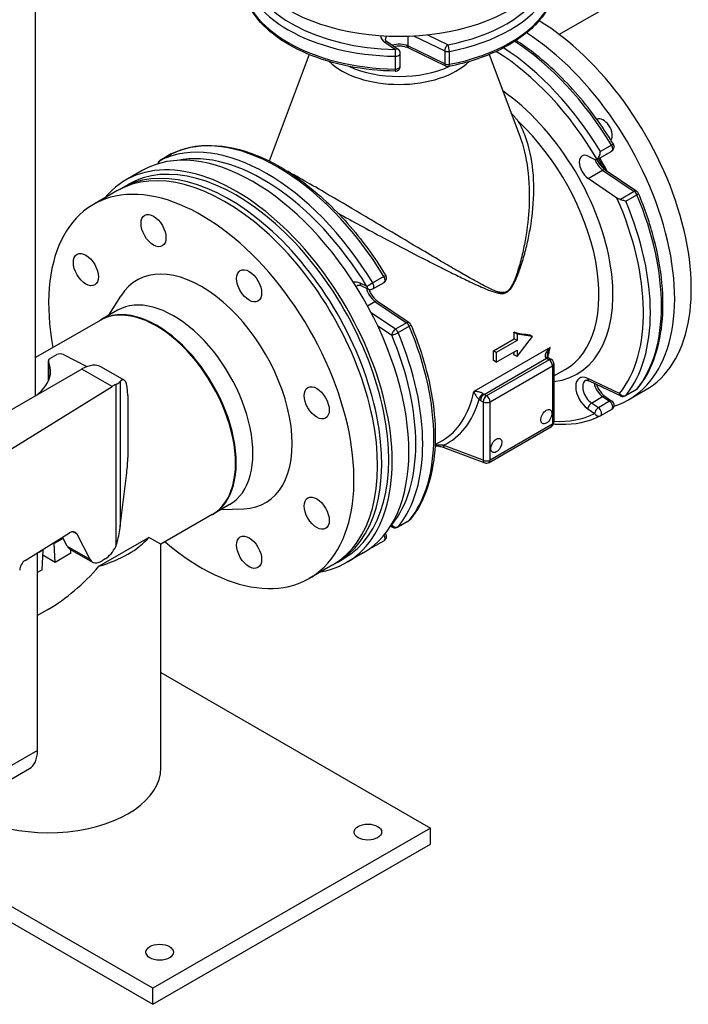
# Model space of a CAD drawing. Header units: millimetres. Extents: x 0 to 5940, y 0 to 4200.
# Tile 7 of 57: x 825 to 1046, y 560 to 886. Entities that reach past the tile are written whole.
import ezdxf

# ---------------------------------------------------------------- set-up
doc = ezdxf.new("R2010")
doc.units = ezdxf.units.MM
doc.header["$LTSCALE"] = 50
doc.layers.add('02-LINIE-035', color=2, linetype='CONTINUOUS')

msp = doc.modelspace()

# ---------------------------------------------------------------- linework, layer by layer
at = {"layer": '02-LINIE-035'}
for p, q in [((829.82, 761.7), (829.82, 1545.63)), ((1003.1, 881.4), (1335.79, 1073.48)), ((953.1, 880.82), (953.1, 877.54)), ((954.92, 880.9), (965.26, 875.89)), ((966.31, 877.94), (959.45, 881.26)), ((945.45, 878.81), (948.92, 876.41)), ((949.84, 876.43), (946.37, 878.82)), ((965.26, 871.65), (953.1, 877.54)), ((920.41, 874.69), (907.17, 839.44)), ((948.88, 874.15), (948.88, 869.9)), ((950.55, 870.84), (950.55, 875.09)), ((965.6, 870.9), (953.44, 876.79)), ((965.26, 875.89), (965.26, 871.65)), ((966.83, 871.48), (966.83, 875.72)), ((979.95, 874.69), (990.11, 847.65)), ((1020.52, 844.68), (1016.84, 842.55)), ((874.75, 841.77), (871.07, 839.65)), ((871.1, 839.66), (874.78, 841.78)), ((1015.73, 839.96), (1020.55, 842.75)), ((1012.73, 841.08), (1015.01, 839.99)), ((865.12, 836.27), (859.61, 833.09)), ((1012.73, 833.68), (1017.56, 836.46)), ((1017.56, 836.46), (1028.03, 829.36)), ((1018.37, 836.54), (1028.85, 829.44)), ((858.12, 830.35), (860.42, 831.68)), ((1022.3, 827.18), (1012.73, 833.68)), ((856.74, 829.56), (848.93, 825.04)), ((1028.03, 829.36), (1023.45, 826.71)), ((1025.23, 826.12), (1028.9, 828.25)), ((945.14, 801.16), (941.47, 799.04)), ((941.5, 797.11), (945.17, 799.23)), ((939.54, 797.85), (937.25, 798.94)), ((937.7, 798.13), (939.99, 797.05)), ((854.11, 788.37), (858.06, 794.72)), ((939.68, 791.5), (942.18, 792.94)), ((942.18, 792.94), (952.66, 785.84)), ((942.99, 793.02), (953.47, 785.92)), ((856.92, 789.99), (851.4, 786.8)), ((851.17, 786.67), (829.82, 774.34)), ((948.98, 783.71), (940.92, 789.18)), ((943, 784.99), (947.73, 781.79)), ((952.66, 785.84), (948.98, 783.71)), ((949.85, 782.6), (953.53, 784.73)), ((981.41, 776.54), (988.3, 780.52)), ((989.24, 779.97), (982.35, 775.99)), ((989.24, 782.1), (988.19, 782.71)), ((989.24, 779.97), (988.3, 780.52)), ((994.3, 781.3), (989.24, 782.1)), ((989.24, 782.1), (989.24, 779.97)), ((989.24, 774.67), (994.3, 781.3)), ((994.3, 781.3), (993.38, 781.83)), ((1000.16, 777.66), (974.88, 763.07)), ((982.35, 775.99), (981.41, 776.54)), ((982.35, 772.81), (989.24, 776.79)), ((989.24, 776.79), (989.24, 774.67)), ((834.06, 766.58), (834.06, 773.31)), ((834.11, 773.09), (834.11, 766.69)), ((834.54, 773.98), (836.83, 775.3)), ((839.07, 775.34), (846.78, 771.33)), ((978.3, 762.14), (998.98, 774.09)), ((999.82, 773.61), (979.13, 761.66)), ((982.35, 772.81), (981.41, 773.35)), ((982.35, 775.99), (982.35, 772.81)), ((989.24, 774.67), (988.19, 775.28)), ((998.98, 774.09), (999.82, 773.61)), ((999.8, 774.17), (1000.63, 773.69)), ((845.15, 770.55), (804.12, 746.86)), ((855.15, 764.78), (845.15, 770.55)), ((859.18, 766.85), (851.65, 771.2)), ((980.28, 759.67), (1000.97, 771.62)), ((1000.97, 771.62), (1000.97, 752.3)), ((1001.44, 772.28), (1001.44, 752.96)), ((1001.44, 768.24), (1005.19, 770.4)), ((1023.11, 762.41), (1012.63, 767.4)), ((1013.08, 766.6), (1023.56, 761.61)), ((815.46, 740.21), (855.15, 764.78)), ((856.33, 765.42), (856.33, 711.81)), ((857.86, 766.37), (857.86, 718.54)), ((1025.07, 761.67), (1028.75, 763.79)), ((1028.9, 763.92), (1025.23, 761.8)), ((1026.27, 760.43), (1031.78, 763.61)), ((860.32, 761.8), (860.32, 741.23)), ((977.15, 760.15), (977.98, 759.67)), ((979.13, 761.66), (978.3, 762.14)), ((1013.88, 759.28), (1017.56, 761.41)), ((1017.56, 761.41), (1019.84, 759.86)), ((1018.37, 761.49), (1020.65, 759.94)), ((977.98, 759.67), (977.98, 740.35)), ((980.28, 740.35), (980.28, 759.67)), ((1012.63, 757.36), (1014.91, 755.81)), ((1016.16, 757.74), (1013.88, 759.28)), ((1019.84, 759.86), (1016.16, 757.74)), ((1020.55, 757.19), (1016.88, 755.06)), ((979.95, 739.61), (1000.63, 751.55)), ((1000.97, 752.3), (980.28, 740.35)), ((962.08, 745.51), (964.51, 746.92)), ((977.98, 740.35), (964.76, 745.3)), ((965.34, 744.44), (978.56, 739.5)), ((857.86, 718.54), (859.99, 736.19)), ((894.06, 725.65), (888.55, 722.46)), ((891.26, 724.03), (898.74, 724.27)), ((888.32, 722.33), (871.27, 712.49)), ((947.31, 718.5), (948.18, 718.09)), ((947.73, 718.89), (947.59, 718.96)), ((949.69, 718.15), (953.37, 720.27)), ((953.53, 720.4), (949.85, 718.28)), ((826.32, 707.13), (841.08, 716.27)), ((838.95, 714.43), (835.96, 712.7)), ((838.62, 714.74), (838.72, 714.56)), ((838.95, 714.43), (838.72, 714.56)), ((840.28, 711.9), (838.95, 714.43)), ((842.21, 716.67), (843.5, 715.92)), ((843.5, 715.92), (847.79, 707.56)), ((859.06, 710), (867.32, 714.77)), ((871.27, 712.49), (867.32, 714.77)), ((835.96, 712.7), (835.63, 712.89)), ((836.25, 706.5), (835.96, 712.7)), ((840.28, 711.9), (847.79, 707.56)), ((871.27, 638.4), (871.27, 712.49)), ((945.17, 713.67), (941.5, 711.55)), ((832.28, 710.58), (830.45, 709.52)), ((830.45, 644.14), (830.45, 709.68)), ((832, 704.05), (832.28, 710.58)), ((832.09, 710.7), (832.28, 710.58)), ((836.25, 706.5), (832.21, 708.84)), ((841.48, 709.52), (836.25, 706.5)), ((841.2, 710.91), (848.67, 706.6)), ((841.48, 709.52), (841.48, 710.75)), ((850.8, 705.23), (859.06, 710)), ((929.62, 706.51), (931.92, 707.84)), ((938.25, 709.61), (932.73, 706.43)), ((852.85, 707.63), (851.81, 706.99)), ((928.24, 705.71), (920.43, 701.2)), ((832, 704.05), (830.45, 703.15)), ((834.12, 691.04), (830.45, 688.92)), ((871.27, 670.03), (960.52, 618.5)), ((830.45, 644.14), (820.33, 638.3)), ((817.64, 632.35), (827.75, 638.18)), ((757.08, 624.51), (868.59, 560.12)), ((868.59, 565.43), (771.57, 621.45)), ((960.52, 618.5), (868.59, 565.43)), ((960.52, 613.19), (960.52, 618.5)), ((868.59, 560.12), (960.52, 613.19)), ((868.59, 560.12), (868.59, 565.43))]:
    msp.add_line(p, q, dxfattribs=at)
for centre, start, end in [((948.92, 875.09), 0, 55.4697), ((948.92, 870.84), 269.1748, 0), ((966.31, 872.36), 244.1519, 281.0413), ((1019.74, 844.16), 300, 31.2257), ((875.56, 840.36), 116.3273, 120), ((871.88, 838.24), 120, 170.5604), ((1027.93, 828.09), 22.7611, 55.8481), ((944.36, 800.64), 300, 31.2257), ((940.69, 798.51), 244.5303, 300), ((952.56, 784.57), 22.7611, 55.8481), ((999.82, 772.28), 0, 60), ((1027.93, 765.2), 300, 320.8597), ((1019.74, 758.59), 300, 55.8481), ((1024.26, 763.07), 244.5303, 300), ((1016.06, 756.47), 296.3273, 300), ((999.82, 752.96), 300, 0), ((979.13, 741.02), 249.507, 300), ((948.88, 719.56), 244.5303, 300), ((952.56, 721.68), 300, 320.8597), ((944.36, 715.08), 300, 38.9712), ((940.69, 712.95), 296.3273, 300)]:
    msp.add_arc(centre, 1.62, start, end, dxfattribs=at)
for centre, major_axis, ratio, start_param, end_param in [((950.18, 910.8), (-52, 0), 0.57735, 0, 3.141593), ((950.18, 904.16), (-52, 0), 0.57735, 0.024943, 1.545854), ((950.18, 905.49), (-50.37, 0), 0.57735, 0.088504, 1.545854), ((950.18, 899.92), (-52, 0), 0.57735, 0.024943, 1.545854), ((950.18, 905.49), (50.37, 0), 0.57735, 5.03831, 5.957264), ((950.18, 904.16), (52, 0), 0.57735, 5.03831, 5.957264), ((950.18, 899.92), (52, 0), 0.57735, 5.03831, 5.957264), ((995.22, 826.94), (36.56, -63.33), 0.57735, 0, 2.331418), ((950.18, 881.1), (-6.17, 0), 0.57735, 0.030777, 0.698132), ((950.18, 879.77), (-4.55, 0), 0.57735, 5.851213, 6.283185), ((989.7, 823.76), (36.56, -63.33), 0.57735, 6.155913, 8.588448), ((945.45, 877.48), (0.92, 1.34), 0.625473, 0, 0.83301), ((950.18, 875.52), (-4.55, 0), 0.57735, 4.014257, 5.24536), ((954.15, 878.26), (-0.71, -1.46), 0.524834, 5.457801, 6.283185), ((966.31, 876.61), (-0.71, -1.46), 0.524834, 3.887004, 5.457801), ((966.31, 876.61), (-0.31, 1.59), 0.261427, 4.071196, 5.641992), ((985.34, 821.24), (36.56, -63.33), 0.57735, 1.607838, 2.296329), ((948.92, 875.09), (-0.02, -1.62), 0.020363, 3.757219, 5.328015), ((948.92, 875.09), (1.62, 0), 0.57735, 4.687446, 6.283185), ((948.92, 875.09), (0.92, 1.34), 0.625473, 0, 0.83301), ((966.31, 876.61), (-1.62, 0), 0.57735, 0.872665, 1.896717), ((980.51, 818.45), (35.75, -61.92), 0.57735, 1.585111, 2.320025), ((981.66, 819.11), (-36.56, 63.33), 0.57735, 4.749431, 5.437867), ((950.18, 880.4), (27, 0), 0.57735, 3.681407, 5.743371), ((950.18, 882.86), (-26.7, 0), 0.57735, 0.896193, 2.245399), ((948.92, 870.84), (1.62, 0), 0.57735, 4.687446, 6.283185), ((966.31, 872.36), (-1.62, 0), 0.57735, 0.872665, 1.896717), ((966.31, 872.36), (-0.71, -1.46), 0.524834, 5.457801, 6.283185), ((966.31, 872.36), (0.31, -1.59), 0.261427, 0, 0.929603), ((948.92, 870.84), (-0.02, -1.62), 0.020363, 5.328015, 6.283185), ((980.51, 818.45), (28.6, -49.54), 0.57735, 6.041655, 8.541319), ((909.96, 777.72), (-36.56, 63.33), 0.57735, 4.749431, 6.246143), ((978.21, 817.12), (26.97, -46.72), 0.57735, 0, 2.051367), ((1017.77, 849.58), (-2.11, 3.66), 0.57735, 3.379241, 6.278099), ((906.28, 775.6), (-36.56, 63.33), 0.57735, 4.749431, 6.246143), ((1019.74, 844.16), (1.39, 0.84), 0.030238, 0, 0.954993), ((1019.74, 844.16), (0.81, -1.41), 0.57735, 0, 1.607838), ((896.17, 769.76), (35.75, -61.92), 0.57735, 0, 3.141593), ((901.69, 772.94), (-36.56, 63.33), 0.57735, 3.141593, 6.283185), ((875.56, 840.36), (-0.81, 1.41), 0.57735, 6.246143, 6.283185), ((875.56, 840.36), (-0.72, 1.46), 0.815936, 0, 0.052326), ((905.13, 774.93), (-35.75, 61.92), 0.57735, 4.749431, 6.091851), ((1013.01, 837.22), (-2.27, 3.94), 0.57735, 5.585054, 8.552113), ((896.17, 769.76), (-36.56, 63.33), 0.57735, 2.930382, 6.494396), ((892.49, 767.63), (35.75, -61.92), 0.57735, 0, 3.141593), ((871.88, 838.24), (-0.72, 1.46), 0.815936, 0.052326, 0.974615), ((871.88, 838.24), (-0.81, 1.41), 0.57735, 6.246143, 6.283185), ((1017.84, 840), (2.27, -3.94), 0.57735, 4.386342, 5.410521), ((1014.91, 841.37), (0.81, -1.41), 0.57735, 5.585054, 6.308863), ((987.87, 822.7), (29.25, -50.66), 0.57735, 1.502444, 1.588283), ((893.87, 768.43), (35.75, -61.92), 0.57735, 6.263899, 9.444064), ((1017.46, 835.2), (0.91, 1.34), 0.524834, 0, 0.825385), ((884.68, 763.12), (35.75, -61.92), 0.57735, 5.258708, 10.449255), ((1027.93, 828.09), (0.91, 1.34), 0.524834, 0, 0.825385), ((1027.93, 828.09), (0.81, -1.41), 0.57735, 1.354243, 2.268928), ((1027.93, 828.09), (1.5, 0.63), 0.175436, 5.339053, 6.283185), ((980.51, 818.45), (35.75, -61.92), 0.57735, 0.216553, 1.383254), ((981.66, 819.11), (36.56, -63.33), 0.57735, 0.216553, 1.354243), ((985.34, 821.24), (36.56, -63.33), 0.57735, 0.216553, 1.354243), ((884.68, 763.12), (21.29, -36.87), 0.57735, 5.983503, 9.724461), ((937.63, 793.7), (-3.09, 5.35), 0.57735, 5.585054, 6.124454), ((940.69, 798.51), (-1.39, -0.84), 0.030238, 4.096586, 5.667382), ((940.69, 798.51), (0.81, -1.41), 0.57735, 0, 1.607838), ((944.36, 800.64), (1.39, 0.84), 0.030238, 0, 0.954993), ((944.36, 800.64), (0.81, -1.41), 0.57735, 0, 1.607838), ((875.49, 757.82), (18.57, -32.17), 0.57735, 0, 3.141593), ((938.78, 794.36), (-2.27, 3.94), 0.57735, 0, 0.266718), ((938.4, 799.6), (-0.7, -1.47), 0.625473, 5.450176, 6.283185), ((942.46, 796.48), (2.27, -3.94), 0.57735, 4.179418, 5.410521), ((940.69, 798.51), (-0.7, -1.47), 0.625473, 5.450176, 6.283185), ((987.99, 795.67), (-1.63, 2.81), 0.57735, 1.076635, 1.147964), ((869.74, 754.5), (18.57, -32.17), 0.57735, 0, 3.141593), ((942.08, 791.68), (0.91, 1.34), 0.524834, 0, 0.825385), ((869.97, 754.63), (-18.57, 32.17), 0.57735, 3.135406, 6.289372), ((952.56, 784.57), (0.91, 1.34), 0.524834, 0, 0.825385), ((948.88, 782.45), (-0.91, -1.34), 0.524834, 3.966977, 5.537774), ((948.88, 782.45), (0.81, -1.41), 0.57735, 1.354243, 2.268928), ((952.56, 784.57), (0.81, -1.41), 0.57735, 1.354243, 2.268928), ((952.56, 784.57), (1.5, 0.63), 0.175436, 5.339053, 6.283185), ((909.96, 777.72), (36.56, -63.33), 0.57735, 0.216553, 1.354243), ((948.88, 782.45), (1.5, 0.63), 0.175436, 3.768256, 5.339053), ((905.13, 774.93), (35.75, -61.92), 0.57735, 0.216553, 1.354243), ((906.28, 775.6), (36.56, -63.33), 0.57735, 0.216553, 1.354243), ((950.18, 800.94), (-26.98, 46.72), 0.57735, 3.963143, 4.011428), ((955.23, 803.86), (-70.97, 20.45), 0.176059, 2.103773, 2.188211), ((943.28, 796.96), (-26.97, 46.72), 0.57735, 3.890838, 3.963143), ((950.18, 800.94), (-26.97, 46.72), 0.57735, 3.842553, 3.864775), ((962.82, 808.23), (-26.97, 46.72), 0.57735, 3.637969, 3.720856), ((811.37, 769.89), (23.4, 0), 0.57735, 5.664647, 6.522341), ((835.68, 773.31), (-1.62, 0), 0.57735, 5.497787, 6.522341), ((837.98, 774.64), (1.62, 0), 0.57735, 0.837758, 2.356194), ((998.45, 773.14), (1.06, 1.24), 0.426786, 0, 0.878362), ((998.98, 775.41), (0.81, -1.41), 0.57735, 5.262408, 5.497787), ((998.98, 772.76), (0.81, 1.41), 0.57735, 0, 0.785398), ((999.82, 772.28), (0.81, 1.41), 0.57735, 0, 0.785398), ((999.82, 772.28), (0.81, -1.41), 0.57735, 0.785398, 2.356194), ((845.15, 759.94), (6.5, 11.26), 0.57735, 0, 0.785398), ((999.82, 772.28), (1.62, 0), 0.57735, 5.497787, 6.283185), ((856.44, 753.43), (-2.53, -13.51), 0.218386, 2.279453, 3.476008), ((1013.01, 762.16), (-3.09, 5.35), 0.57735, 5.585054, 8.552113), ((1014.16, 762.82), (-2.27, 3.94), 0.57735, 0, 2.268928), ((1013.78, 768.07), (-0.7, -1.47), 0.625473, 5.450176, 6.283185), ((855.15, 754.17), (-6.17, -11.45), 0.556861, 3.777303, 3.910714), ((1017.84, 764.95), (2.27, -3.94), 0.57735, 4.179418, 5.410521), ((1027.93, 765.2), (0.81, -1.41), 0.57735, 0, 0.216553), ((1027.93, 765.2), (1.26, -1.03), 0.797426, 5.988187, 6.283185), ((937.54, 793.64), (26.97, -46.72), 0.57735, 0, 0.579263), ((938.69, 794.3), (27.79, -48.13), 0.57735, 6.223137, 6.803961), ((977.77, 761.2), (1.06, 1.24), 0.426786, 0.878362, 2.449158), ((977.15, 762.81), (1.62, -2.81), 0.57735, 5.262408, 5.497787), ((978.3, 760.82), (0.81, 1.41), 0.57735, 0.785398, 2.356194), ((979.13, 760.34), (0.81, 1.41), 0.57735, 0.785398, 2.356194), ((978.3, 763.47), (-0.81, 1.41), 0.57735, 2.120815, 2.356194), ((979.13, 760.34), (-0.81, 1.41), 0.57735, 3.926991, 5.497787), ((1017.46, 760.14), (0.91, 1.34), 0.524834, 0, 0.825385), ((1019.74, 758.59), (0.91, 1.34), 0.524834, 0, 0.825385), ((1024.26, 763.07), (1.26, -1.03), 0.797426, 4.417391, 5.988187), ((1024.26, 763.07), (-0.7, -1.47), 0.625473, 5.450176, 6.283185), ((1024.26, 763.07), (0.81, -1.41), 0.57735, 0, 0.216553), ((979.13, 760.34), (1.62, 0), 0.57735, 3.926991, 5.497787), ((1013.78, 758.02), (-0.91, -1.34), 0.524834, 3.966977, 5.537774), ((1016.06, 756.47), (-0.91, -1.34), 0.524834, 3.966977, 5.537774), ((1016.06, 756.47), (0.81, -1.41), 0.57735, 0, 2.268928), ((1019.74, 758.59), (0.81, -1.41), 0.57735, 0, 2.268928), ((980.51, 818.45), (35.75, -61.92), 0.57735, 5.924587, 6.246143), ((1016.06, 756.47), (0.72, -1.46), 0.815936, 4.764715, 6.283185), ((999.82, 752.96), (0.81, -1.41), 0.57735, 0, 0.785398), ((999.82, 752.96), (1.62, 0), 0.57735, 5.497787, 6.283185), ((965.91, 745.96), (-0.57, -1.52), 0.668835, 5.393898, 6.283185), ((856.44, 732.86), (-2.53, -13.51), 0.218386, 1.860574, 2.279453), ((979.13, 741.02), (-1.62, 0), 0.57735, 0.785398, 2.356194), ((979.13, 741.02), (-0.57, -1.52), 0.668835, 5.393898, 6.283185), ((979.13, 741.02), (0.81, -1.41), 0.57735, 0, 0.785398), ((851.58, 713.55), (-4.19, -14.75), 0.336924, 1.649937, 2.009759), ((948.88, 719.56), (1.26, -1.03), 0.797426, 4.417391, 5.988187), ((948.88, 719.56), (-0.7, -1.47), 0.625473, 5.450176, 6.283185), ((948.88, 719.56), (0.81, -1.41), 0.57735, 0, 0.216553), ((952.56, 721.68), (0.81, -1.41), 0.57735, 0, 0.216553), ((952.56, 721.68), (1.26, -1.03), 0.797426, 5.988187, 6.283185), ((841.08, 713.08), (1.85, 3.43), 0.556861, 5.917843, 7.052307), ((834.12, 724.39), (-37.15, 0), 0.57735, 2.036261, 2.676128), ((944.36, 715.08), (0.81, -1.41), 0.57735, 0, 1.566268), ((844.45, 716.54), (-3.25, -5.63), 0.57735, 5.934119, 6.283185), ((852.85, 712.94), (-3.09, -5.72), 0.556861, 0.769122, 1.672463), ((940.69, 712.95), (0.72, -1.46), 0.815936, 5.891812, 6.283185), ((940.69, 712.95), (0.81, -1.41), 0.57735, 0, 0.659468), ((826.32, 705), (1.23, 2.29), 0.556861, 0.769122, 2.339918), ((834.12, 733.93), (26.27, 45.5), 0.57735, 3.926991, 4.392456), ((851.81, 712.29), (-3.09, -5.72), 0.556861, 5.917843, 7.052307), ((821.25, 649.44), (6.5, -11.26), 0.57735, 0, 0.785398), ((834.12, 638.4), (37.15, 0), 0.57735, 3.485171, 6.283185)]:
    msp.add_ellipse(centre, major_axis=major_axis, ratio=ratio, start_param=start_param, end_param=end_param, dxfattribs=at)
for centre, major_axis in [((868.85, 816.39), (-2.92, 5.07)), ((846.46, 803.47), (-2.92, 5.07)), ((900.51, 798.11), (-2.92, 5.07)), ((922.9, 759.34), (-2.92, 5.07)), ((998.9, 754.76), (1.3, 2.25)), ((982.35, 745.21), (1.3, 2.25)), ((922.9, 722.78), (-2.92, 5.07)), ((900.51, 709.85), (-2.92, 5.07)), ((939.84, 617.17), (4.55, 0)), ((870.89, 577.37), (4.55, 0))]:
    msp.add_ellipse(centre, major_axis=major_axis, ratio=0.57735, dxfattribs=at)
for points, knots in [([(948.9, 869.22), (943.7, 869.29), (938.51, 869.83), (928.65, 871.77), (923.96, 873.18), (915.5, 876.77), (911.72, 878.95), (905.41, 883.91), (902.88, 886.7), (899.34, 892.68), (898.33, 895.89), (898.19, 899.12)], [0.810341, 0.810341, 0.810341, 0.810341, 1.114523, 1.114523, 1.418705, 1.418705, 1.722887, 1.722887, 2.02707, 2.02707, 2.331252, 2.331252, 2.331252, 2.331252]), ([(999.3, 889.78), (998.24, 887.97), (996.9, 886.24), (993.73, 882.96), (991.89, 881.42), (987.79, 878.57), (985.53, 877.26), (980.64, 874.91), (978.01, 873.87), (972.5, 872.09), (969.6, 871.35), (966.62, 870.77)], [5.8237082, 5.8237082, 5.8237082, 5.8237082, 6.0074991, 6.0074991, 6.1912899, 6.1912899, 6.3750807, 6.3750807, 6.5588715, 6.5588715, 6.7426624, 6.7426624, 6.7426624, 6.7426624]), ([(946.37, 878.82), (946.24, 878.9), (946.13, 878.99), (945.95, 879.16), (945.88, 879.24), (945.77, 879.39), (945.73, 879.45), (945.67, 879.57), (945.65, 879.62), (945.63, 879.7), (945.63, 879.74), (945.63, 879.77)], [1.6580628, 1.6580628, 1.6580628, 1.6580628, 1.7976891, 1.7976891, 1.9373155, 1.9373155, 2.0769418, 2.0769418, 2.2165682, 2.2165682, 2.3561945, 2.3561945, 2.3561945, 2.3561945]), ([(953.44, 876.79), (953.12, 876.95), (952.75, 877.08), (951.91, 877.31), (951.45, 877.39), (950.48, 877.47), (949.98, 877.48), (949.17, 877.41), (948.85, 877.37), (948.55, 877.31)], [1.658063, 1.658063, 1.658063, 1.658063, 1.925787, 1.925787, 2.203765, 2.203765, 2.487919, 2.487919, 2.67381, 2.67381, 2.67381, 2.67381]), ([(1021.13, 845), (1017.38, 851.18), (1013.11, 857.01), (1003.89, 867.46), (998.94, 872.09), (992.21, 877.14), (990.56, 878.29), (988.9, 879.35)], [0.8224402, 0.8224402, 0.8224402, 0.8224402, 1.1217826, 1.1217826, 1.4211251, 1.4211251, 1.5176456, 1.5176456, 1.5176456, 1.5176456]), ([(989.66, 852.53), (989.66, 852.54), (989.65, 852.55), (988.85, 853.56), (988.03, 854.51), (987.18, 855.44)], [-4.7452167, -4.7452167, -4.7452167, -4.7452167, -4.7395598, -4.7395598, -4.1362121, -4.1362121, -4.1362121, -4.1362121]), ([(985.85, 795.97), (986.17, 796.16), (986.48, 796.42), (987.11, 797.11), (987.42, 797.56), (987.98, 798.49), (988.24, 798.98), (989.02, 800.63), (989.5, 801.82), (990.55, 804.71), (991.09, 806.43), (992.06, 809.88), (992.49, 811.61), (993.62, 816.81), (994.17, 820.28), (994.86, 827.97), (994.89, 832.17), (994.09, 840.15), (993.29, 843.93), (991.36, 849.22), (990.58, 850.93), (989.66, 852.53)], [-50.507213, -50.507213, -50.507213, -50.507213, -50.298304, -50.298304, -50.032946, -50.032946, -49.767588, -49.767588, -49.158606, -49.158606, -48.300047, -48.300047, -47.441489, -47.441489, -45.724366, -45.724366, -43.614642, -43.614642, -41.578008, -41.578008, -40.53629, -40.53629, -40.53629, -40.53629]), ([(874.84, 841.82), (878.79, 843.77), (883.27, 844.71), (892.82, 844.51), (897.89, 843.38), (908.17, 839.23), (913.39, 836.21), (923.56, 828.57), (928.51, 823.94), (937.74, 813.49), (942.01, 807.66), (945.75, 801.48)], [3.964033, 3.964033, 3.964033, 3.964033, 4.263375, 4.263375, 4.562718, 4.562718, 4.86206, 4.86206, 5.161403, 5.161403, 5.460745, 5.460745, 5.460745, 5.460745]), ([(990.11, 847.65), (991.37, 844.29), (992.22, 840.67), (993.27, 832.83), (993.4, 828.58), (993.02, 820.81), (992.62, 817.29), (991.7, 812), (991.35, 810.24), (990.52, 806.74), (990.05, 804.99), (989.13, 802.05), (988.71, 800.84), (988, 799.18), (987.77, 798.69), (987.26, 797.74), (986.98, 797.29), (986.39, 796.61), (986.1, 796.36), (985.79, 796.18)], [41.674664, 41.674664, 41.674664, 41.674664, 43.614642, 43.614642, 45.724366, 45.724366, 47.441489, 47.441489, 48.300047, 48.300047, 49.158606, 49.158606, 49.767588, 49.767588, 50.032946, 50.032946, 50.298304, 50.298304, 50.507213, 50.507213, 50.507213, 50.507213]), ([(1015.75, 839.98), (1015.82, 840.02), (1015.9, 840.1), (1016.06, 840.3), (1016.15, 840.43), (1016.33, 840.77), (1016.42, 840.99), (1016.58, 841.43), (1016.65, 841.65), (1016.77, 842.1), (1016.81, 842.33), (1016.84, 842.55), (1016.84, 842.55), (1016.84, 842.55)], [0, 0, 0, 0, 0.0702595, 0.0702595, 0.1507881, 0.1507881, 0.2580896, 0.2580896, 0.3645241, 0.3645241, 0.4762975, 0.4762975, 0.4772933, 0.4772933, 0.4772933, 0.4772933]), ([(1015.7, 839.95), (1015.81, 839.68), (1015.95, 839.41), (1016.33, 838.72), (1016.61, 838.3), (1017.21, 837.55), (1017.53, 837.22), (1018.02, 836.79), (1018.2, 836.66), (1018.37, 836.54)], [3.7297282, 3.7297282, 3.7297282, 3.7297282, 3.9009769, 3.9009769, 4.185999, 4.185999, 4.4684667, 4.4684667, 4.6251225, 4.6251225, 4.6251225, 4.6251225]), ([(1018.58, 836.4), (1018.48, 836.57), (1018.39, 836.74), (1017.98, 837.4), (1017.64, 837.88), (1016.99, 838.83), (1016.69, 839.32), (1016.35, 839.97), (1016.28, 840.1), (1016.21, 840.24)], [-3.089584, -3.089584, -3.089584, -3.089584, -2.57085, -2.57085, -1.02519, -1.02519, 0.490176, 0.490176, 0.904209, 0.904209, 0.904209, 0.904209]), ([(985.79, 796.18), (985.54, 796.03), (985.28, 795.94), (984.66, 795.82), (984.29, 795.83), (983.57, 795.92), (983.21, 796.01), (982.33, 796.28), (981.82, 796.48), (980.73, 796.94), (980.15, 797.21), (978.77, 797.9), (977.97, 798.32), (976.1, 799.31), (975.04, 799.9), (972.57, 801.29), (971.15, 802.1), (968.1, 803.87), (966.46, 804.83), (962.49, 807.15), (960.14, 808.54), (954.04, 812.15), (950.23, 814.42), (943.95, 818.15), (941.49, 819.61), (935.02, 823.44), (931.05, 825.79), (924.69, 829.5), (922.16, 830.97), (917.38, 833.71), (915.2, 834.93), (913.34, 835.97), (913.25, 836.01), (913.16, 836.06)], [0, 0, 0, 0, 0.168761, 0.168761, 0.396367, 0.396367, 0.629466, 0.629466, 0.961224, 0.961224, 1.342211, 1.342211, 1.86596, 1.86596, 2.546833, 2.546833, 3.431969, 3.431969, 4.426993, 4.426993, 5.79835, 5.79835, 7.929087, 7.929087, 9.288165, 9.288165, 11.544565, 11.544565, 13.214471, 13.214471, 15.09136, 15.09136, 15.185612, 15.185612, 15.185612, 15.185612]), ([(1029.19, 764.17), (1031.38, 766.86), (1033.16, 770.04), (1035.84, 777.2), (1036.74, 781.17), (1037.63, 789.71), (1037.63, 794.27), (1036.74, 803.76), (1035.86, 808.69), (1033.25, 818.68), (1031.53, 823.73), (1029.43, 828.72)], [5.71434, 5.71434, 5.71434, 5.71434, 5.941878, 5.941878, 6.169416, 6.169416, 6.396954, 6.396954, 6.624492, 6.624492, 6.85203, 6.85203, 6.85203, 6.85203]), ([(1023.45, 826.71), (1023.3, 826.74), (1023.15, 826.78), (1022.77, 826.92), (1022.5, 827.05), (1022.3, 827.18)], [0.2287407, 0.2287407, 0.2287407, 0.2287407, 0.2953839, 0.2953839, 0.4242421, 0.4242421, 0.4242421, 0.4242421]), ([(1023.45, 826.71), (1023.7, 826.66), (1023.96, 826.59), (1024.56, 826.41), (1024.91, 826.27), (1025.22, 826.13), (1025.22, 826.12), (1025.23, 826.12)], [-0.3149648, -0.3149648, -0.3149648, -0.3149648, -0.1874602, -0.1874602, 0, 0, 0.0010054, 0.0010054, 0.0010054, 0.0010054]), ([(929.96, 822.16), (932.35, 820.83), (934.84, 819.47), (939.87, 816.75), (942.42, 815.38), (948.94, 811.92), (952.9, 809.85), (959.22, 806.59), (961.66, 805.35), (965.78, 803.28), (967.48, 802.43), (970.64, 800.87), (972.11, 800.16), (974.67, 798.95), (975.77, 798.44), (977.7, 797.58), (978.53, 797.22), (979.96, 796.64), (980.56, 796.41), (981.7, 796.03), (982.22, 795.86), (983.13, 795.66), (983.51, 795.59), (984.27, 795.54), (984.65, 795.56), (985.3, 795.71), (985.58, 795.81), (985.85, 795.97)], [-10.643543, -10.643543, -10.643543, -10.643543, -9.288165, -9.288165, -7.929087, -7.929087, -5.79835, -5.79835, -4.426993, -4.426993, -3.431969, -3.431969, -2.546833, -2.546833, -1.86596, -1.86596, -1.342211, -1.342211, -0.961224, -0.961224, -0.629466, -0.629466, -0.396367, -0.396367, -0.168761, -0.168761, 0, 0, 0, 0]), ([(936.51, 798.3), (936.54, 798.32), (936.57, 798.33), (936.65, 798.36), (936.7, 798.37), (936.83, 798.37), (936.91, 798.37), (937.09, 798.35), (937.2, 798.32), (937.44, 798.25), (937.57, 798.2), (937.7, 798.13)], [3.9269908, 3.9269908, 3.9269908, 3.9269908, 4.0666172, 4.0666172, 4.2062435, 4.2062435, 4.3458698, 4.3458698, 4.4854962, 4.4854962, 4.6251225, 4.6251225, 4.6251225, 4.6251225]), ([(940.1, 797), (940.1, 796.98), (940.11, 796.96), (940.27, 796.51), (940.47, 796.06), (940.96, 795.2), (941.23, 794.78), (941.83, 794.03), (942.15, 793.7), (942.65, 793.28), (942.82, 793.14), (942.99, 793.02)], [3.608145, 3.608145, 3.608145, 3.608145, 3.61956, 3.61956, 3.900977, 3.900977, 4.185999, 4.185999, 4.468467, 4.468467, 4.625123, 4.625123, 4.625123, 4.625123]), ([(954.06, 785.2), (956.15, 780.21), (957.87, 775.16), (960.48, 765.17), (961.37, 760.24), (962.25, 750.75), (962.26, 746.19), (961.36, 737.65), (960.46, 733.68), (957.79, 726.52), (956.01, 723.34), (953.82, 720.65)], [5.71434, 5.71434, 5.71434, 5.71434, 5.941878, 5.941878, 6.169416, 6.169416, 6.396954, 6.396954, 6.624492, 6.624492, 6.85203, 6.85203, 6.85203, 6.85203]), ([(1000.16, 777.66), (999.89, 777.4), (999.63, 777.12), (999.25, 776.64), (999.11, 776.44), (998.85, 776.01), (998.73, 775.79), (998.59, 775.44), (998.55, 775.3), (998.49, 775.02), (998.48, 774.88), (998.5, 774.63), (998.53, 774.52), (998.62, 774.37), (998.67, 774.32), (998.72, 774.28)], [-0.0012769, -0.0012769, -0.0012769, -0.0012769, 0.2221856, 0.2221856, 0.3749472, 0.3749472, 0.5408001, 0.5408001, 0.644812, 0.644812, 0.7641538, 0.7641538, 0.8715586, 0.8715586, 0.9386865, 0.9386865, 0.9386865, 0.9386865]), ([(999.39, 775.74), (999.41, 775.81), (999.43, 775.89), (999.52, 776.2), (999.6, 776.43), (999.83, 777), (999.98, 777.34), (1000.16, 777.66)], [-0.4239723, -0.4239723, -0.4239723, -0.4239723, -0.3749472, -0.3749472, -0.2221856, -0.2221856, 0.0012769, 0.0012769, 0.0012769, 0.0012769]), ([(999.5, 774.38), (999.48, 774.4), (999.46, 774.42), (999.41, 774.5), (999.39, 774.55), (999.35, 774.68), (999.33, 774.76), (999.31, 774.95), (999.3, 775.07), (999.32, 775.34), (999.34, 775.48), (999.38, 775.66), (999.39, 775.7), (999.39, 775.74)], [-0.9386865, -0.9386865, -0.9386865, -0.9386865, -0.8357437, -0.8357437, -0.7435644, -0.7435644, -0.6548985, -0.6548985, -0.5519556, -0.5519556, -0.4490128, -0.4490128, -0.4239723, -0.4239723, -0.4239723, -0.4239723]), ([(999.8, 774.17), (999.78, 774.18), (999.76, 774.19), (999.73, 774.21), (999.71, 774.22), (999.67, 774.25), (999.65, 774.26), (999.61, 774.29), (999.59, 774.31), (999.55, 774.34), (999.53, 774.36), (999.5, 774.38)], [1.5707963, 1.5707963, 1.5707963, 1.5707963, 1.6178721, 1.6178721, 1.6649479, 1.6649479, 1.7120237, 1.7120237, 1.7590996, 1.7590996, 1.8061754, 1.8061754, 1.8061754, 1.8061754]), ([(1011.89, 766.76), (1011.92, 766.78), (1011.95, 766.8), (1012.03, 766.82), (1012.08, 766.83), (1012.21, 766.84), (1012.29, 766.84), (1012.47, 766.81), (1012.58, 766.79), (1012.81, 766.71), (1012.94, 766.66), (1013.08, 766.6)], [3.9269908, 3.9269908, 3.9269908, 3.9269908, 4.0666172, 4.0666172, 4.2062435, 4.2062435, 4.3458698, 4.3458698, 4.4854962, 4.4854962, 4.6251225, 4.6251225, 4.6251225, 4.6251225]), ([(856.33, 765.42), (856.87, 765.66), (857.31, 765.91), (857.71, 766.22), (857.79, 766.29), (857.86, 766.37)], [4.646909, 4.646909, 4.646909, 4.646909, 5.0088385, 5.0088385, 5.1289722, 5.1289722, 5.1289722, 5.1289722]), ([(1015.47, 765.46), (1015.48, 765.44), (1015.49, 765.43), (1015.65, 764.97), (1015.85, 764.52), (1016.33, 763.66), (1016.61, 763.24), (1017.21, 762.5), (1017.53, 762.17), (1018.02, 761.74), (1018.2, 761.6), (1018.37, 761.49)], [3.609375, 3.609375, 3.609375, 3.609375, 3.61956, 3.61956, 3.900977, 3.900977, 4.185999, 4.185999, 4.468467, 4.468467, 4.625123, 4.625123, 4.625123, 4.625123]), ([(978.03, 762.34), (977.98, 762.38), (977.93, 762.42), (977.77, 762.53), (977.65, 762.59), (977.4, 762.71), (977.26, 762.76), (976.99, 762.85), (976.86, 762.89), (976.53, 762.97), (976.33, 763.01), (975.95, 763.06), (975.77, 763.08), (975.34, 763.09), (975.1, 763.09), (974.88, 763.07)], [0, 0, 0, 0, 0.0671279, 0.0671279, 0.1745327, 0.1745327, 0.2938743, 0.2938743, 0.3978861, 0.3978861, 0.5637387, 0.5637387, 0.7165008, 0.7165008, 0.9399635, 0.9399635, 0.9399635, 0.9399635]), ([(974.88, 763.07), (974.95, 762.89), (975.04, 762.69), (975.22, 762.36), (975.3, 762.21), (975.48, 761.91), (975.59, 761.75), (975.77, 761.48), (975.85, 761.38), (976.01, 761.16), (976.11, 761.05), (976.29, 760.85), (976.37, 760.76), (976.51, 760.62), (976.57, 760.58), (976.62, 760.54)], [-0.9399635, -0.9399635, -0.9399635, -0.9399635, -0.7165008, -0.7165008, -0.5637387, -0.5637387, -0.3978861, -0.3978861, -0.2938743, -0.2938743, -0.1745327, -0.1745327, -0.0671279, -0.0671279, 0, 0, 0, 0]), ([(1001.32, 752.35), (1002.08, 752.28), (1002.83, 752.24), (1008.35, 752.13), (1012.84, 753.06), (1016.78, 755.02)], [5.1147839, 5.1147839, 5.1147839, 5.1147839, 5.1614027, 5.1614027, 5.4607451, 5.4607451, 5.4607451, 5.4607451]), ([(962.06, 745.15), (962.22, 745.14), (962.38, 745.12), (962.8, 745.07), (963.06, 745.03), (963.56, 744.94), (963.8, 744.89), (964.27, 744.77), (964.5, 744.71), (964.94, 744.58), (965.14, 744.51), (965.34, 744.44)], [0.061423, 0.061423, 0.061423, 0.061423, 0.152677, 0.152677, 0.3053541, 0.3053541, 0.4580311, 0.4580311, 0.6107081, 0.6107081, 0.7633852, 0.7633852, 0.7633852, 0.7633852]), ([(964.76, 745.3), (964.27, 745.32), (963.75, 745.33), (962.84, 745.33), (962.46, 745.32), (962.07, 745.31)], [-0.7633852, -0.7633852, -0.7633852, -0.7633852, -0.375598, -0.375598, -0.1146471, -0.1146471, -0.1146471, -0.1146471]), ([(856.33, 711.81), (856.52, 712.22), (856.68, 712.65), (856.82, 713.16), (856.84, 713.23), (856.86, 713.31)], [1.80402, 1.80402, 1.80402, 1.80402, 2.0073751, 2.0073751, 2.0435252, 2.0435252, 2.0435252, 2.0435252])]:
    msp.add_open_spline(points, degree=3, knots=knots, dxfattribs=at)
msp.add_open_spline([(941.41, 711.5), (941.09, 711.34), (940.77, 711.19), (940.45, 711.05)], degree=3, dxfattribs=at)

doc.saveas('drawing.dxf')
